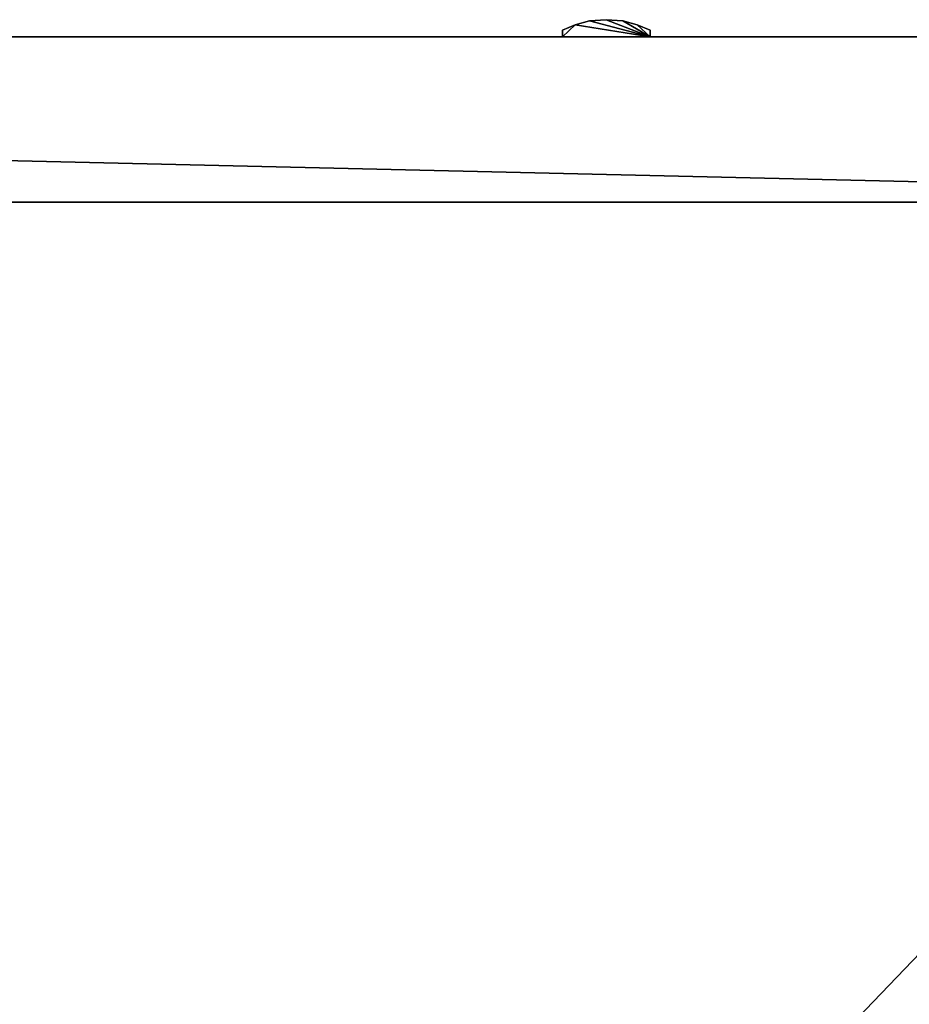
# Model space of a CAD drawing. Extents: x 0 to 48.8, y 0 to 26.9.
# Tile 245 of 256: x 36.2 to 42.1, y 20.3 to 26.9. Entities that reach past the tile are written whole.
import ezdxf

# ---------------------------------------------------------------- set-up
doc = ezdxf.new("R2010")
doc.units = 0
doc.header["$MEASUREMENT"] = 0
doc.layers.get('0').update_dxf_attribs({"linetype": 'CONTINUOUS'})
doc.layers.add('BODY', color=251, linetype='CONTINUOUS')
doc.layers.add('BUMPERS', color=251, linetype='CONTINUOUS')

# ---------------------------------------------------------------- blocks, each defined once
blk = doc.blocks.new('T48IT100NP_TRADECAD_DXF')
at = {"layer": 'BODY', "color": 0}
for p, q in [((0.8004, 26.7622, 7.5685), (48.044, 26.7622, 7.5685)), ((0.8004, 26.7622, 7.5685), (48.044, 26.7622, 7.5685)), ((30.8788, 26.7622, 81.6652), (48.044, 26.7622, 81.6652)), ((30.8788, 26.7622, 81.6652), (48.044, 26.7622, 81.6652)), ((48.044, 25.6657, 7.5685), (0.8004, 25.6657, 7.5685)), ((48.044, 25.6657, 7.5685), (0.8004, 25.6657, 7.5685)), ((3.0645, 25.6657, 0.7119), (45.479, 25.6657, 0.7119)), ((3.0645, 25.6657, 0.7119), (45.479, 25.6657, 0.7119))]:
    blk.add_line(p, q, dxfattribs=at)
at = {"layer": 'BUMPERS', "color": 0}
for p, q in [((39.8441, 26.8065, 77.7151), (39.9296, 26.8431, 77.7151)), ((39.8441, 26.8065, 78.503), (39.9296, 26.8431, 78.503)), ((39.8441, 26.8065, 78.503), (39.9296, 26.8431, 78.503)), ((39.8441, 26.8065, 77.7151), (39.9296, 26.8431, 77.7151)), ((39.8441, 26.8065, 10.802), (39.9296, 26.8431, 10.802)), ((39.8441, 26.8065, 11.5898), (39.9296, 26.8431, 11.5898)), ((39.8441, 26.8065, 11.5898), (39.9296, 26.8431, 11.5898)), ((39.8441, 26.8065, 10.802), (39.9296, 26.8431, 10.802)), ((39.9296, 26.8431, 77.7151), (40.0239, 26.8676, 77.7151)), ((39.9296, 26.8431, 78.503), (40.0239, 26.8676, 78.503)), ((39.9296, 26.8431, 78.503), (40.0239, 26.8676, 78.503)), ((39.9296, 26.8431, 77.7151), (40.0239, 26.8676, 77.7151)), ((39.9296, 26.8431, 10.802), (40.0239, 26.8676, 10.802)), ((39.9296, 26.8431, 11.5898), (40.0239, 26.8676, 11.5898)), ((39.9296, 26.8431, 11.5898), (40.0239, 26.8676, 11.5898)), ((39.9296, 26.8431, 10.802), (40.0239, 26.8676, 10.802)), ((39.9296, 26.8431, 78.503), (39.9296, 26.8431, 77.7151)), ((39.9296, 26.8431, 78.503), (39.9296, 26.8431, 77.7151)), ((39.9296, 26.8431, 11.5898), (39.9296, 26.8431, 10.802)), ((39.9296, 26.8431, 11.5898), (39.9296, 26.8431, 10.802)), ((40.0239, 26.8676, 77.7151), (40.135, 26.8762, 77.7151)), ((40.0239, 26.8676, 78.503), (40.135, 26.8762, 78.503)), ((40.0239, 26.8676, 78.503), (40.135, 26.8762, 78.503)), ((40.0239, 26.8676, 77.7151), (40.135, 26.8762, 77.7151)), ((40.0239, 26.8676, 10.802), (40.135, 26.8762, 10.802)), ((40.0239, 26.8676, 11.5898), (40.135, 26.8762, 11.5898)), ((40.0239, 26.8676, 11.5898), (40.135, 26.8762, 11.5898)), ((40.0239, 26.8676, 10.802), (40.135, 26.8762, 10.802)), ((40.0239, 26.8676, 78.503), (40.0239, 26.8676, 77.7151)), ((40.0239, 26.8676, 78.503), (40.0239, 26.8676, 77.7151)), ((40.0239, 26.8676, 11.5898), (40.0239, 26.8676, 10.802)), ((40.0239, 26.8676, 11.5898), (40.0239, 26.8676, 10.802)), ((40.135, 26.8762, 77.7151), (40.2462, 26.8676, 77.7151)), ((40.135, 26.8762, 78.503), (40.2462, 26.8676, 78.503)), ((40.135, 26.8762, 78.503), (40.135, 26.8762, 77.7151)), ((40.135, 26.8762, 78.503), (40.135, 26.8762, 77.7151)), ((40.135, 26.8762, 78.503), (40.2462, 26.8676, 78.503)), ((40.135, 26.8762, 77.7151), (40.2462, 26.8676, 77.7151)), ((40.135, 26.8762, 10.802), (40.2462, 26.8676, 10.802)), ((40.135, 26.8762, 11.5898), (40.2462, 26.8676, 11.5898)), ((40.135, 26.8762, 11.5898), (40.135, 26.8762, 10.802)), ((40.135, 26.8762, 11.5898), (40.135, 26.8762, 10.802)), ((40.135, 26.8762, 11.5898), (40.2462, 26.8676, 11.5898)), ((40.135, 26.8762, 10.802), (40.2462, 26.8676, 10.802)), ((40.2462, 26.8676, 77.7151), (40.3404, 26.8431, 77.7151)), ((40.2462, 26.8676, 78.503), (40.3404, 26.8431, 78.503)), ((40.2462, 26.8676, 78.503), (40.2462, 26.8676, 77.7151)), ((40.2462, 26.8676, 78.503), (40.2462, 26.8676, 77.7151)), ((40.2462, 26.8676, 78.503), (40.3404, 26.8431, 78.503)), ((40.2462, 26.8676, 77.7151), (40.3404, 26.8431, 77.7151)), ((40.2462, 26.8676, 10.802), (40.3404, 26.8431, 10.802)), ((40.2462, 26.8676, 11.5898), (40.3404, 26.8431, 11.5898)), ((40.2462, 26.8676, 11.5898), (40.2462, 26.8676, 10.802)), ((40.2462, 26.8676, 11.5898), (40.2462, 26.8676, 10.802)), ((40.2462, 26.8676, 11.5898), (40.3404, 26.8431, 11.5898)), ((40.2462, 26.8676, 10.802), (40.3404, 26.8431, 10.802)), ((40.3404, 26.8431, 77.7151), (40.426, 26.8065, 77.7151)), ((40.3404, 26.8431, 78.503), (40.426, 26.8065, 78.503)), ((40.3404, 26.8431, 78.503), (40.3404, 26.8431, 77.7151)), ((40.3404, 26.8431, 78.503), (40.3404, 26.8431, 77.7151)), ((40.3404, 26.8431, 78.503), (40.426, 26.8065, 78.503)), ((40.3404, 26.8431, 77.7151), (40.426, 26.8065, 77.7151)), ((40.3404, 26.8431, 10.802), (40.426, 26.8065, 10.802)), ((40.3404, 26.8431, 11.5898), (40.426, 26.8065, 11.5898)), ((40.3404, 26.8431, 11.5898), (40.3404, 26.8431, 10.802)), ((40.3404, 26.8431, 11.5898), (40.3404, 26.8431, 10.802)), ((40.3404, 26.8431, 11.5898), (40.426, 26.8065, 11.5898)), ((40.3404, 26.8431, 10.802), (40.426, 26.8065, 10.802)), ((39.8445, 26.7632, 77.7151), (39.8441, 26.8065, 77.7151)), ((39.8445, 26.7632, 78.503), (39.8441, 26.8065, 78.503)), ((39.8441, 26.8065, 78.503), (39.8441, 26.8065, 77.7151)), ((39.8445, 26.7632, 77.7151), (39.8441, 26.8065, 77.7151)), ((39.8445, 26.7632, 78.503), (39.8441, 26.8065, 78.503)), ((39.8441, 26.8065, 78.503), (39.8441, 26.8065, 77.7151)), ((39.8445, 26.7632, 10.802), (39.8441, 26.8065, 10.802)), ((39.8445, 26.7632, 11.5898), (39.8441, 26.8065, 11.5898)), ((39.8441, 26.8065, 11.5898), (39.8441, 26.8065, 10.802)), ((39.8445, 26.7632, 10.802), (39.8441, 26.8065, 10.802)), ((39.8445, 26.7632, 11.5898), (39.8441, 26.8065, 11.5898)), ((39.8441, 26.8065, 11.5898), (39.8441, 26.8065, 10.802)), ((40.4255, 26.7632, 77.7151), (39.8445, 26.7632, 77.7151)), ((39.8445, 26.7632, 77.7151), (39.8445, 26.7632, 78.503)), ((39.8445, 26.7632, 78.503), (40.4255, 26.7632, 78.503)), ((40.4255, 26.7632, 77.7151), (39.8445, 26.7632, 77.7151)), ((39.8445, 26.7632, 78.503), (40.4255, 26.7632, 78.503)), ((39.8445, 26.7632, 77.7151), (39.8445, 26.7632, 78.503)), ((40.4255, 26.7632, 10.802), (39.8445, 26.7632, 10.802)), ((39.8445, 26.7632, 10.802), (39.8445, 26.7632, 11.5898)), ((39.8445, 26.7632, 11.5898), (40.4255, 26.7632, 11.5898)), ((40.4255, 26.7632, 10.802), (39.8445, 26.7632, 10.802)), ((39.8445, 26.7632, 11.5898), (40.4255, 26.7632, 11.5898)), ((39.8445, 26.7632, 10.802), (39.8445, 26.7632, 11.5898)), ((40.426, 26.8065, 77.7151), (40.4255, 26.7632, 77.7151)), ((40.426, 26.8065, 78.503), (40.4255, 26.7632, 78.503)), ((40.426, 26.8065, 78.503), (40.4255, 26.7632, 78.503)), ((40.426, 26.8065, 77.7151), (40.4255, 26.7632, 77.7151)), ((40.426, 26.8065, 10.802), (40.4255, 26.7632, 10.802)), ((40.426, 26.8065, 11.5898), (40.4255, 26.7632, 11.5898)), ((40.426, 26.8065, 11.5898), (40.4255, 26.7632, 11.5898)), ((40.426, 26.8065, 10.802), (40.4255, 26.7632, 10.802)), ((40.4255, 26.7632, 78.503), (40.4255, 26.7632, 77.7151)), ((40.4255, 26.7632, 78.503), (40.4255, 26.7632, 77.7151)), ((40.4255, 26.7632, 11.5898), (40.4255, 26.7632, 10.802)), ((40.4255, 26.7632, 11.5898), (40.4255, 26.7632, 10.802)), ((40.426, 26.8065, 78.503), (40.426, 26.8065, 77.7151)), ((40.426, 26.8065, 78.503), (40.426, 26.8065, 77.7151)), ((40.426, 26.8065, 11.5898), (40.426, 26.8065, 10.802)), ((40.426, 26.8065, 11.5898), (40.426, 26.8065, 10.802))]:
    blk.add_line(p, q, dxfattribs=at)
at = {"layer": 'BODY', "color": 251}
mesh = blk.add_polyface(dxfattribs=at)
corners = [(30.8788, 26.7622, 83.6099), (17.9504, 26.7622, 81.6652), (30.8788, 26.7622, 81.6652), (17.9504, 26.7622, 83.6099), (48.044, 26.7622, 81.6652), (0.8004, 26.7622, 7.5685), (48.044, 26.7622, 7.5685), (0.8004, 26.7622, 81.6652)]
mesh.append_faces([[corners[k] for k in face] for face in [(1, 0, 3), (4, 5, 6)]], dxfattribs={"vtx0": -1, "color": 251})
mesh.append_faces([[corners[k] for k in face] for face in [(0, 1, 2), (5, 4, 7), (7, 2, 1)]], dxfattribs={"vtx0": -1, "vtx1": -1, "color": 251})
mesh.append_faces([[corners[k] for k in face] for face in [(7, 4, 2)]], dxfattribs={"vtx0": -1, "vtx2": -1, "color": 251})
mesh = blk.add_polyface(dxfattribs=at)
corners = [(48.044, 25.6657, 7.5685), (0.8004, 26.7622, 7.5685), (0.8004, 25.6657, 7.5685), (48.044, 26.7622, 7.5685)]
mesh.append_faces([[corners[k] for k in face] for face in [(0, 1, 2), (1, 0, 3)]], dxfattribs={"vtx0": -1, "color": 251})
mesh = blk.add_polyface(dxfattribs=at)
corners = [(48.044, 26.7622, 81.6652), (30.8788, 8.8751, 81.6652), (30.8788, 26.7622, 81.6652), (48.044, 8.8751, 81.6652)]
mesh.append_faces([[corners[k] for k in face] for face in [(0, 1, 2), (1, 0, 3)]], dxfattribs={"vtx0": -1, "color": 251})
mesh = blk.add_polyface(dxfattribs=at)
corners = [(0.8004, 6.66, 1.2161), (3.0645, 7.4022, 1.2161), (0.8004, 25.6657, 1.2161), (48.044, 6.66, 1.2161), (45.479, 7.4022, 1.2161), (45.479, 25.6657, 1.2161), (48.044, 25.6657, 1.2161), (3.0645, 25.6657, 1.2161)]
mesh.append_faces([[corners[k] for k in face] for face in [(5, 3, 6)]], dxfattribs={"vtx0": -1, "color": 251})
mesh.append_faces([[corners[k] for k in face] for face in [(0, 1, 2), (1, 3, 4), (4, 3, 5)]], dxfattribs={"vtx0": -1, "vtx1": -1, "color": 251})
mesh.append_faces([[corners[k] for k in face] for face in [(1, 0, 3)]], dxfattribs={"vtx0": -1, "vtx2": -1, "color": 251})
mesh.append_faces([[corners[k] for k in face] for face in [(7, 2, 1)]], dxfattribs={"vtx1": -1, "color": 251})
mesh = blk.add_polyface(dxfattribs=at)
corners = [(48.044, 25.6657, 7.5685), (45.479, 25.6657, 1.2161), (48.044, 25.6657, 1.2161), (17.9504, 25.6657, 1.2161), (12.5052, 25.6657, 2.3483), (3.0645, 25.6657, 1.2161), (0.8004, 25.6657, 1.2161), (12.5052, 25.6657, 3.4239), (10.511, 25.6657, 3.4239), (10.511, 25.6657, 2.3483), (0.8004, 25.6657, 7.5685), (3.0645, 25.6657, 0.7119), (45.479, 25.6657, 0.7119)]
mesh.append_faces([[corners[k] for k in face] for face in [(0, 1, 2), (1, 11, 12)]], dxfattribs={"vtx0": -1, "color": 251})
mesh.append_faces([[corners[k] for k in face] for face in [(5, 4, 6), (4, 0, 7), (7, 0, 8), (6, 9, 10), (9, 6, 4), (10, 8, 0), (11, 1, 5)]], dxfattribs={"vtx0": -1, "vtx1": -1, "color": 251})
mesh.append_faces([[corners[k] for k in face] for face in [(1, 0, 3), (3, 0, 4), (3, 4, 5), (5, 1, 3)]], dxfattribs={"vtx0": -1, "vtx1": -1, "vtx2": -1, "color": 251})
mesh.append_faces([[corners[k] for k in face] for face in [(10, 9, 8)]], dxfattribs={"vtx0": -1, "vtx2": -1, "color": 251})
mesh = blk.add_polyface(dxfattribs=at)
corners = [(45.479, 7.4022, 0.7119), (3.0645, 25.6657, 0.7119), (3.0645, 7.4022, 0.7119), (45.479, 25.6657, 0.7119)]
mesh.append_faces([[corners[k] for k in face] for face in [(0, 1, 2), (1, 0, 3)]], dxfattribs={"vtx0": -1, "color": 251})
at = {"layer": 'BUMPERS', "color": 251}
mesh = blk.add_polyface(dxfattribs=at)
corners = [(39.9296, 26.8431, 77.7151), (39.8445, 26.7632, 77.7151), (39.8441, 26.8065, 77.7151), (40.4255, 26.7632, 77.7151), (40.0239, 26.8676, 77.7151), (40.135, 26.8762, 77.7151), (40.2462, 26.8676, 77.7151), (40.3404, 26.8431, 77.7151), (40.426, 26.8065, 77.7151)]
mesh.append_faces([[corners[k] for k in face] for face in [(0, 1, 2), (3, 7, 8)]], dxfattribs={"vtx0": -1, "color": 251})
mesh.append_faces([[corners[k] for k in face] for face in [(1, 0, 3)]], dxfattribs={"vtx0": -1, "vtx1": -1, "color": 251})
mesh.append_faces([[corners[k] for k in face] for face in [(3, 0, 4), (3, 4, 5), (3, 5, 6), (3, 6, 7)]], dxfattribs={"vtx0": -1, "vtx2": -1, "color": 251})
mesh = blk.add_polyface(dxfattribs=at)
corners = [(39.8445, 26.7632, 78.503), (39.9296, 26.8431, 78.503), (39.8441, 26.8065, 78.503), (40.4255, 26.7632, 78.503), (40.0239, 26.8676, 78.503), (40.135, 26.8762, 78.503), (40.2462, 26.8676, 78.503), (40.3404, 26.8431, 78.503), (40.426, 26.8065, 78.503)]
mesh.append_faces([[corners[k] for k in face] for face in [(0, 1, 2), (7, 3, 8)]], dxfattribs={"vtx0": -1, "color": 251})
mesh.append_faces([[corners[k] for k in face] for face in [(1, 3, 4), (4, 3, 5), (5, 3, 6), (6, 3, 7)]], dxfattribs={"vtx0": -1, "vtx1": -1, "color": 251})
mesh.append_faces([[corners[k] for k in face] for face in [(1, 0, 3)]], dxfattribs={"vtx0": -1, "vtx2": -1, "color": 251})
mesh = blk.add_polyface(dxfattribs=at)
corners = [(39.9296, 26.8431, 10.802), (39.8445, 26.7632, 10.802), (39.8441, 26.8065, 10.802), (40.4255, 26.7632, 10.802), (40.0239, 26.8676, 10.802), (40.135, 26.8762, 10.802), (40.2462, 26.8676, 10.802), (40.3404, 26.8431, 10.802), (40.426, 26.8065, 10.802)]
mesh.append_faces([[corners[k] for k in face] for face in [(0, 1, 2), (3, 7, 8)]], dxfattribs={"vtx0": -1, "color": 251})
mesh.append_faces([[corners[k] for k in face] for face in [(1, 0, 3)]], dxfattribs={"vtx0": -1, "vtx1": -1, "color": 251})
mesh.append_faces([[corners[k] for k in face] for face in [(3, 0, 4), (3, 4, 5), (3, 5, 6), (3, 6, 7)]], dxfattribs={"vtx0": -1, "vtx2": -1, "color": 251})
mesh = blk.add_polyface(dxfattribs=at)
corners = [(39.8445, 26.7632, 11.5898), (39.9296, 26.8431, 11.5898), (39.8441, 26.8065, 11.5898), (40.4255, 26.7632, 11.5898), (40.0239, 26.8676, 11.5898), (40.135, 26.8762, 11.5898), (40.2462, 26.8676, 11.5898), (40.3404, 26.8431, 11.5898), (40.426, 26.8065, 11.5898)]
mesh.append_faces([[corners[k] for k in face] for face in [(0, 1, 2), (7, 3, 8)]], dxfattribs={"vtx0": -1, "color": 251})
mesh.append_faces([[corners[k] for k in face] for face in [(1, 3, 4), (4, 3, 5), (5, 3, 6), (6, 3, 7)]], dxfattribs={"vtx0": -1, "vtx1": -1, "color": 251})
mesh.append_faces([[corners[k] for k in face] for face in [(1, 0, 3)]], dxfattribs={"vtx0": -1, "vtx2": -1, "color": 251})
mesh = blk.add_polyface(dxfattribs=at)
corners = [(39.8441, 26.8065, 78.503), (39.9296, 26.8431, 77.7151), (39.8441, 26.8065, 77.7151), (39.9296, 26.8431, 78.503)]
mesh.append_faces([[corners[k] for k in face] for face in [(0, 1, 2), (1, 0, 3)]], dxfattribs={"vtx0": -1, "color": 251})
mesh = blk.add_polyface(dxfattribs=at)
corners = [(39.8441, 26.8065, 11.5898), (39.9296, 26.8431, 10.802), (39.8441, 26.8065, 10.802), (39.9296, 26.8431, 11.5898)]
mesh.append_faces([[corners[k] for k in face] for face in [(0, 1, 2), (1, 0, 3)]], dxfattribs={"vtx0": -1, "color": 251})
mesh = blk.add_polyface(dxfattribs=at)
corners = [(39.9296, 26.8431, 78.503), (40.0239, 26.8676, 77.7151), (39.9296, 26.8431, 77.7151), (40.0239, 26.8676, 78.503)]
mesh.append_faces([[corners[k] for k in face] for face in [(0, 1, 2), (1, 0, 3)]], dxfattribs={"vtx0": -1, "color": 251})
mesh = blk.add_polyface(dxfattribs=at)
corners = [(39.9296, 26.8431, 11.5898), (40.0239, 26.8676, 10.802), (39.9296, 26.8431, 10.802), (40.0239, 26.8676, 11.5898)]
mesh.append_faces([[corners[k] for k in face] for face in [(0, 1, 2), (1, 0, 3)]], dxfattribs={"vtx0": -1, "color": 251})
mesh = blk.add_polyface(dxfattribs=at)
corners = [(40.0239, 26.8676, 78.503), (40.135, 26.8762, 77.7151), (40.0239, 26.8676, 77.7151), (40.135, 26.8762, 78.503)]
mesh.append_faces([[corners[k] for k in face] for face in [(0, 1, 2), (1, 0, 3)]], dxfattribs={"vtx0": -1, "color": 251})
mesh = blk.add_polyface(dxfattribs=at)
corners = [(40.0239, 26.8676, 11.5898), (40.135, 26.8762, 10.802), (40.0239, 26.8676, 10.802), (40.135, 26.8762, 11.5898)]
mesh.append_faces([[corners[k] for k in face] for face in [(0, 1, 2), (1, 0, 3)]], dxfattribs={"vtx0": -1, "color": 251})
mesh = blk.add_polyface(dxfattribs=at)
corners = [(40.135, 26.8762, 78.503), (40.2462, 26.8676, 77.7151), (40.135, 26.8762, 77.7151), (40.2462, 26.8676, 78.503)]
mesh.append_faces([[corners[k] for k in face] for face in [(0, 1, 2), (1, 0, 3)]], dxfattribs={"vtx0": -1, "color": 251})
mesh = blk.add_polyface(dxfattribs=at)
corners = [(40.135, 26.8762, 11.5898), (40.2462, 26.8676, 10.802), (40.135, 26.8762, 10.802), (40.2462, 26.8676, 11.5898)]
mesh.append_faces([[corners[k] for k in face] for face in [(0, 1, 2), (1, 0, 3)]], dxfattribs={"vtx0": -1, "color": 251})
mesh = blk.add_polyface(dxfattribs=at)
corners = [(40.2462, 26.8676, 78.503), (40.3404, 26.8431, 77.7151), (40.2462, 26.8676, 77.7151), (40.3404, 26.8431, 78.503)]
mesh.append_faces([[corners[k] for k in face] for face in [(0, 1, 2), (1, 0, 3)]], dxfattribs={"vtx0": -1, "color": 251})
mesh = blk.add_polyface(dxfattribs=at)
corners = [(40.2462, 26.8676, 11.5898), (40.3404, 26.8431, 10.802), (40.2462, 26.8676, 10.802), (40.3404, 26.8431, 11.5898)]
mesh.append_faces([[corners[k] for k in face] for face in [(0, 1, 2), (1, 0, 3)]], dxfattribs={"vtx0": -1, "color": 251})
mesh = blk.add_polyface(dxfattribs=at)
corners = [(40.3404, 26.8431, 78.503), (40.426, 26.8065, 77.7151), (40.3404, 26.8431, 77.7151), (40.426, 26.8065, 78.503)]
mesh.append_faces([[corners[k] for k in face] for face in [(0, 1, 2), (1, 0, 3)]], dxfattribs={"vtx0": -1, "color": 251})
mesh = blk.add_polyface(dxfattribs=at)
corners = [(40.3404, 26.8431, 11.5898), (40.426, 26.8065, 10.802), (40.3404, 26.8431, 10.802), (40.426, 26.8065, 11.5898)]
mesh.append_faces([[corners[k] for k in face] for face in [(0, 1, 2), (1, 0, 3)]], dxfattribs={"vtx0": -1, "color": 251})
mesh = blk.add_polyface(dxfattribs=at)
corners = [(39.8441, 26.8065, 78.503), (39.8445, 26.7632, 77.7151), (39.8445, 26.7632, 78.503), (39.8441, 26.8065, 77.7151)]
mesh.append_faces([[corners[k] for k in face] for face in [(0, 1, 2), (1, 0, 3)]], dxfattribs={"vtx0": -1, "color": 251})
mesh = blk.add_polyface(dxfattribs=at)
corners = [(39.8441, 26.8065, 11.5898), (39.8445, 26.7632, 10.802), (39.8445, 26.7632, 11.5898), (39.8441, 26.8065, 10.802)]
mesh.append_faces([[corners[k] for k in face] for face in [(0, 1, 2), (1, 0, 3)]], dxfattribs={"vtx0": -1, "color": 251})
mesh = blk.add_polyface(dxfattribs=at)
corners = [(40.4255, 26.7632, 78.503), (39.8445, 26.7632, 77.7151), (40.4255, 26.7632, 77.7151), (39.8445, 26.7632, 78.503)]
mesh.append_faces([[corners[k] for k in face] for face in [(0, 1, 2), (1, 0, 3)]], dxfattribs={"vtx0": -1, "color": 251})
mesh = blk.add_polyface(dxfattribs=at)
corners = [(40.4255, 26.7632, 11.5898), (39.8445, 26.7632, 10.802), (40.4255, 26.7632, 10.802), (39.8445, 26.7632, 11.5898)]
mesh.append_faces([[corners[k] for k in face] for face in [(0, 1, 2), (1, 0, 3)]], dxfattribs={"vtx0": -1, "color": 251})
mesh = blk.add_polyface(dxfattribs=at)
corners = [(40.426, 26.8065, 77.7151), (40.4255, 26.7632, 78.503), (40.4255, 26.7632, 77.7151), (40.426, 26.8065, 78.503)]
mesh.append_faces([[corners[k] for k in face] for face in [(0, 1, 2), (1, 0, 3)]], dxfattribs={"vtx0": -1, "color": 251})
mesh = blk.add_polyface(dxfattribs=at)
corners = [(40.426, 26.8065, 10.802), (40.4255, 26.7632, 11.5898), (40.4255, 26.7632, 10.802), (40.426, 26.8065, 11.5898)]
mesh.append_faces([[corners[k] for k in face] for face in [(0, 1, 2), (1, 0, 3)]], dxfattribs={"vtx0": -1, "color": 251})

msp = doc.modelspace()

# ---------------------------------------------------------------- block references
at = {"color": 0}
msp.add_blockref('T48IT100NP_TRADECAD_DXF', (0, 0), dxfattribs=at)

doc.saveas('drawing.dxf')
